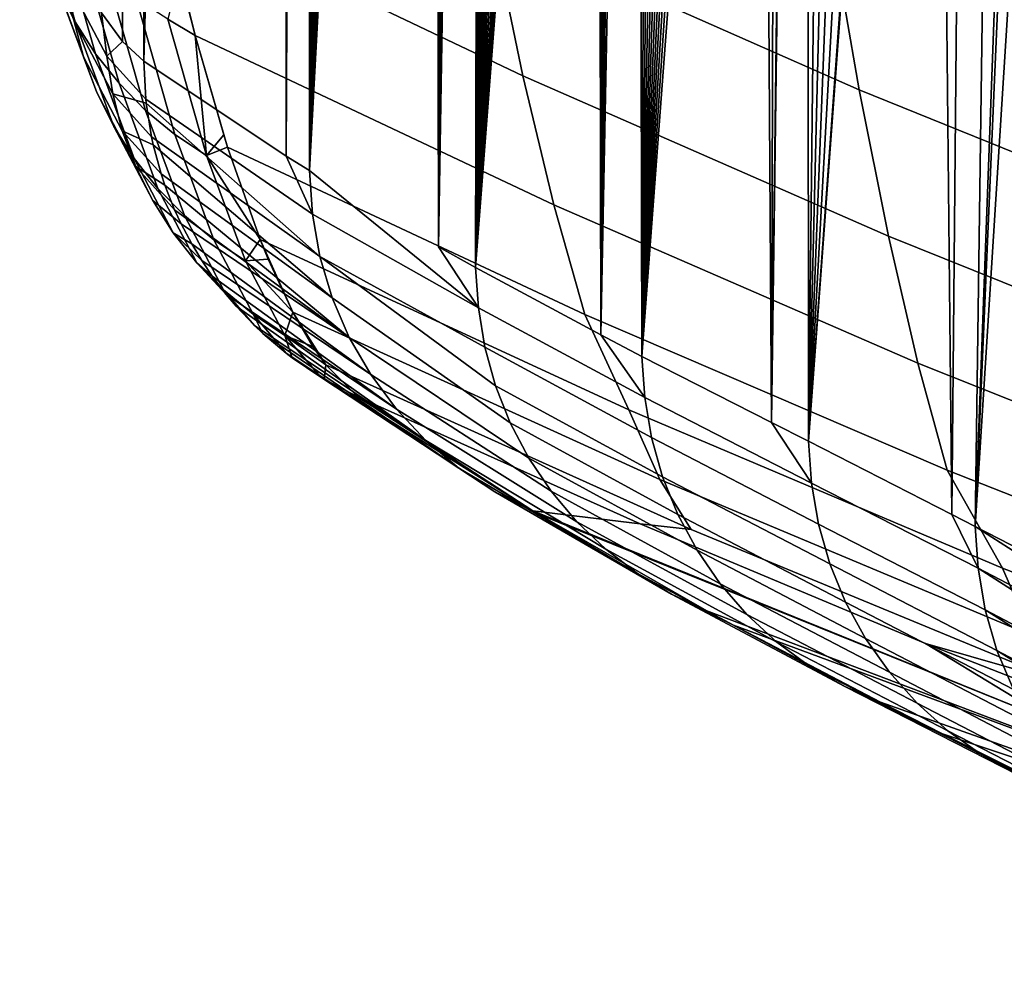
# Model space of a CAD drawing. Header units: metres. Extents: x -109 to 109, y -100 to 58.
# Tile 147 of 256: x -11.62 to -9.63, y -98.85 to -96.93. Entities that reach past the tile are written whole.
import ezdxf

# ---------------------------------------------------------------- set-up
doc = ezdxf.new("R2010")
doc.units = ezdxf.units.M
doc.layers.add('solid_21_062_100_XXX', color=7, linetype='CONTINUOUS')

msp = doc.modelspace()

# ---------------------------------------------------------------- linework, layer by layer
at = {"layer": 'solid_21_062_100_XXX'}
for points in [[(-11.184749, -83.72554, -12.329643), (-11.133983, -82.950745, -13.360293), (-11.132689, -83.348648, -13.386337), (-11.371697, -97.013657, -8.528762)], [(-11.132689, -83.348648, -13.386337), (-11.130467, -83.750809, -13.43123), (-11.371697, -97.013657, -8.528762)], [(-11.23726, -84.452362, -11.263592), (-11.184749, -83.72554, -12.329643), (-11.371697, -97.013657, -8.528762)], [(-11.130467, -83.750809, -13.43123), (-11.127299, -84.156433, -13.495315), (-11.371697, -97.013657, -8.528762)], [(-11.127299, -84.156433, -13.495315), (-11.123167, -84.564857, -13.578959), (-11.371697, -97.013657, -8.528762)], [(-11.291373, -85.129135, -10.165066), (-11.23726, -84.452362, -11.263592), (-11.371697, -97.013657, -8.528762)], [(-11.123167, -84.564857, -13.578959), (-11.118053, -84.975479, -13.682512), (-11.371697, -97.013657, -8.528762)], [(-11.118053, -84.975479, -13.682512), (-11.111943, -85.387596, -13.806301), (-11.371697, -97.013657, -8.528762)], [(-11.346963, -85.754303, -9.036602), (-11.291373, -85.129135, -10.165066), (-11.371697, -97.013657, -8.528762)], [(-11.111943, -85.387596, -13.806301), (-11.10482, -85.800499, -13.950652), (-11.371697, -97.013657, -8.528762)], [(-11.346963, -85.754303, -9.036602), (-11.371697, -97.013657, -8.528762), (-11.414532, -96.973763, -7.65951), (-11.403919, -86.326637, -7.880416)], [(-11.10482, -85.800499, -13.950652), (-11.096665, -86.213524, -14.115927), (-11.371697, -97.013657, -8.528762)], [(-11.096665, -86.213524, -14.115927), (-11.092196, -86.41983, -14.206519), (-11.371697, -97.013657, -8.528762)], [(-11.46212, -86.844894, -6.699015), (-11.403919, -86.326637, -7.880416), (-11.414532, -96.973763, -7.65951), (-11.457319, -96.91539, -6.791195)], [(-11.092196, -86.41983, -14.206519), (-11.091915, -86.432388, -14.212209), (-11.371697, -97.013657, -8.528762)], [(-11.091915, -86.432388, -14.212209), (-11.087464, -86.625954, -14.302434), (-11.371697, -97.013657, -8.528762)], [(-11.082468, -86.831726, -14.403735), (-11.083229, -97.205757, -14.382885), (-11.371697, -97.013657, -8.528762), (-11.087464, -86.625954, -14.302434)], [(-11.082468, -86.831726, -14.403735), (-11.077203, -87.037041, -14.510464), (-11.083229, -97.205757, -14.382885)], [(-11.077203, -87.037041, -14.510464), (-11.071671, -87.241882, -14.622621), (-11.083229, -97.205757, -14.382885)], [(-11.071671, -87.241882, -14.622621), (-11.065868, -87.446007, -14.740284), (-11.083229, -97.205757, -14.382885)], [(-11.065868, -87.446007, -14.740284), (-11.059794, -87.649467, -14.863435), (-11.083229, -97.205757, -14.382885)], [(-11.059794, -87.649467, -14.863435), (-11.053447, -87.852036, -14.992148), (-11.083229, -97.205757, -14.382885)], [(-11.053447, -87.852036, -14.992148), (-11.046825, -88.053696, -15.12643), (-11.083229, -97.205757, -14.382885)], [(-11.046825, -88.053696, -15.12643), (-11.039927, -88.254326, -15.26631), (-11.083229, -97.205757, -14.382885)], [(-11.032751, -88.453743, -15.411837), (-11.036413, -97.235077, -15.332955), (-11.083229, -97.205757, -14.382885), (-11.039927, -88.254326, -15.26631)], [(-11.032751, -88.453743, -15.411837), (-11.025297, -88.651978, -15.563001), (-11.036413, -97.235077, -15.332955)], [(-11.025297, -88.651978, -15.563001), (-11.017562, -88.848778, -15.71988), (-11.036413, -97.235077, -15.332955)], [(-11.017562, -88.848778, -15.71988), (-11.009546, -89.044174, -15.882452), (-11.036413, -97.235077, -15.332955)], [(-11.009546, -89.044174, -15.882452), (-11.001245, -89.238007, -16.05081), (-11.036413, -97.235077, -15.332955)], [(-11.001245, -89.238007, -16.05081), (-10.992659, -89.430199, -16.224979), (-11.036413, -97.235077, -15.332955)], [(-10.992659, -89.430199, -16.224979), (-10.983783, -89.620712, -16.404995), (-11.036413, -97.235077, -15.332955)], [(-10.983783, -89.620712, -16.404995), (-10.974614, -89.809364, -16.590969), (-11.036413, -97.235077, -15.332955)], [(-10.974614, -89.809364, -16.590969), (-10.965154, -89.996201, -16.782873), (-11.036413, -97.235077, -15.332955)], [(-10.965154, -89.996201, -16.782873), (-10.955393, -90.181, -16.980854), (-11.036413, -97.235077, -15.332955)], [(-10.955393, -90.181, -16.980854), (-10.945336, -90.363739, -17.184849), (-11.036413, -97.235077, -15.332955)], [(-10.945336, -90.363739, -17.184849), (-10.934972, -90.544403, -17.395094), (-11.036413, -97.235077, -15.332955)], [(-10.934972, -90.544403, -17.395094), (-10.92429, -90.722954, -17.611794), (-11.036413, -97.235077, -15.332955)], [(-10.92429, -90.722954, -17.611794), (-10.91329, -90.899376, -17.834929), (-11.036413, -97.235077, -15.332955)], [(-10.91329, -90.899376, -17.834929), (-10.901957, -91.073532, -18.064833), (-11.036413, -97.235077, -15.332955)], [(-10.901957, -91.073532, -18.064833), (-10.890293, -91.245468, -18.301441), (-11.036413, -97.235077, -15.332955)], [(-10.890293, -91.245468, -18.301441), (-10.878287, -91.414986, -18.54501), (-11.036413, -97.235077, -15.332955)], [(-10.878287, -91.414986, -18.54501), (-10.86595, -91.581902, -18.795305), (-11.036413, -97.235077, -15.332955)], [(-10.86595, -91.581902, -18.795305), (-10.853248, -91.746468, -19.05299), (-11.036413, -97.235077, -15.332955)], [(-10.853248, -91.746468, -19.05299), (-10.840121, -91.909119, -19.319296), (-11.036413, -97.235077, -15.332955)], [(-10.840121, -91.909119, -19.319296), (-10.826585, -92.06974, -19.593931), (-11.036413, -97.235077, -15.332955)], [(-10.826585, -92.06974, -19.593931), (-10.812636, -92.227791, -19.876909), (-11.036413, -97.235077, -15.332955)], [(-10.812636, -92.227791, -19.876909), (-10.798233, -92.383766, -20.169132), (-11.036413, -97.235077, -15.332955)], [(-10.798233, -92.383766, -20.169132), (-10.783514, -92.535919, -20.467768), (-11.036413, -97.235077, -15.332955)], [(-10.693788, -97.513451, -22.197104), (-11.036413, -97.235077, -15.332955), (-10.783514, -92.535919, -20.467768), (-10.774579, -97.389931, -20.646561)], [(-10.783514, -92.535919, -20.467768), (-10.768587, -92.682838, -20.770622), (-10.774579, -97.389931, -20.646561)], [(-10.768587, -92.682838, -20.770622), (-10.753413, -92.825005, -21.078478), (-10.774579, -97.389931, -20.646561)], [(-10.753413, -92.825005, -21.078478), (-10.73803, -92.961845, -21.3906), (-10.774579, -97.389931, -20.646561)], [(-10.73803, -92.961845, -21.3906), (-10.72244, -93.093407, -21.706913), (-10.774579, -97.389931, -20.646561)], [(-10.72244, -93.093407, -21.706913), (-10.706587, -93.219948, -22.028582), (-10.774579, -97.389931, -20.646561)], [(-10.690461, -93.341568, -22.35578), (-10.699709, -97.431541, -22.165974), (-10.774579, -97.389931, -20.646561), (-10.706587, -93.219948, -22.028582)], [(-10.690461, -93.341568, -22.35578), (-10.67405, -93.458183, -22.688753), (-10.699709, -97.431541, -22.165974)], [(-10.66675, -93.393692, -22.797489), (-10.657332, -93.56974, -23.027967), (-10.699709, -97.431541, -22.165974), (-10.67405, -93.458183, -22.688753)], [(-10.648019, -93.529724, -23.184093), (-10.64031, -93.676262, -23.373367), (-10.699709, -97.431541, -22.165974), (-10.657332, -93.56974, -23.027967)], [(-10.629107, -93.656708, -23.573597), (-10.62292, -93.77771, -23.726231), (-10.699709, -97.431541, -22.165974), (-10.64031, -93.676262, -23.373367)], [(-10.610032, -93.77475, -23.965738), (-10.605179, -93.874115, -24.086218), (-10.699709, -97.431541, -22.165974), (-10.62292, -93.77771, -23.726231)], [(-10.590804, -93.88398, -24.36026), (-10.587018, -93.965385, -24.454741), (-10.699709, -97.431541, -22.165974), (-10.605179, -93.874115, -24.086218)], [(-10.57144, -93.984566, -24.756914), (-10.568415, -94.051529, -24.832218), (-10.699709, -97.431541, -22.165974), (-10.587018, -93.965385, -24.454741)], [(-10.551951, -94.076683, -25.155464), (-10.549342, -94.132484, -25.219236), (-10.699709, -97.431541, -22.165974), (-10.568415, -94.051529, -24.832218)], [(-10.532352, -94.16053, -25.555683), (-10.529692, -94.208138, -25.617996), (-10.699709, -97.431541, -22.165974), (-10.549342, -94.132484, -25.219236)], [(-10.529692, -94.208138, -25.617996), (-10.509496, -94.278534, -26.027811), (-10.699709, -97.431541, -22.165974)], [(-10.509496, -94.278534, -26.027811), (-10.495632, -94.322403, -26.309139), (-10.699709, -97.431541, -22.165974)], [(-10.495632, -94.322403, -26.309139), (-10.481424, -94.363785, -26.597458), (-10.699709, -97.431541, -22.165974)], [(-10.481424, -94.363785, -26.597458), (-10.466924, -94.402771, -26.89172), (-10.699709, -97.431541, -22.165974)], [(-10.466924, -94.402771, -26.89172), (-10.452025, -94.439186, -27.194044), (-10.446206, -97.568047, -27.310507), (-10.699709, -97.431541, -22.165974)], [(-10.452025, -94.439186, -27.194044), (-10.436623, -94.472862, -27.506617), (-10.446206, -97.568047, -27.310507)], [(-10.433156, -94.464287, -27.5749), (-10.420798, -94.503983, -27.827744), (-10.446206, -97.568047, -27.310507), (-10.436623, -94.472862, -27.506617)], [(-10.413155, -94.503876, -27.981182), (-10.40451, -94.532425, -28.158291), (-10.446206, -97.568047, -27.310507), (-10.420798, -94.503983, -27.827744)], [(-10.393119, -94.537094, -28.387951), (-10.387594, -94.557854, -28.501564), (-10.446206, -97.568047, -27.310507), (-10.40451, -94.532425, -28.158291)], [(-10.387594, -94.557854, -28.501564), (-10.369926, -94.579987, -28.8601), (-10.362676, -97.611992, -29.005659), (-10.446206, -97.568047, -27.310507)], [(-10.352975, -94.585548, -29.202524), (-10.35158, -94.598991, -29.232416), (-10.362676, -97.611992, -29.005659), (-10.369926, -94.579987, -28.8601)], [(-10.35158, -94.598991, -29.232416), (-10.332569, -94.614899, -29.618206), (-10.362676, -97.611992, -29.005659)], [(-10.332569, -94.614899, -29.618206), (-10.312895, -94.627701, -30.017469), (-10.362676, -97.611992, -29.005659)], [(-10.312895, -94.627701, -30.017469), (-10.292899, -94.635933, -30.423262), (-10.362676, -97.611992, -29.005659)], [(-10.292899, -94.635933, -30.423262), (-10.272859, -94.647118, -30.829977), (-10.362676, -97.611992, -29.005659)], [(-10.272859, -94.647118, -30.829977), (-10.252823, -94.659134, -31.236563), (-10.362676, -97.611992, -29.005659)], [(-10.252823, -94.659134, -31.236563), (-10.232846, -94.670815, -31.641966), (-10.362676, -97.611992, -29.005659)], [(-10.232846, -94.670815, -31.641966), (-10.212791, -94.681999, -32.048954), (-10.362676, -97.611992, -29.005659)], [(-10.212791, -94.681999, -32.048954), (-10.192088, -94.693253, -32.469109), (-10.362676, -97.611992, -29.005659)], [(-10.192088, -94.693253, -32.469109), (-10.170104, -94.705177, -32.915241), (-10.362676, -97.611992, -29.005659)], [(-10.170104, -94.705177, -32.915241), (-10.146213, -94.718475, -33.400097), (-10.362676, -97.611992, -29.005659)], [(-10.146213, -94.718475, -33.400097), (-10.120015, -94.733505, -33.93174), (-10.100042, -97.746033, -34.335514), (-10.362676, -97.611992, -29.005659)], [(-10.120015, -94.733505, -33.93174), (-10.091498, -94.750237, -34.510456), (-10.100042, -97.746033, -34.335514)], [(-10.091498, -94.750237, -34.510456), (-10.063941, -94.766602, -35.069714), (-10.100042, -97.746033, -34.335514)], [(-10.063941, -94.766602, -35.069714), (-10.060683, -94.768539, -35.135815), (-10.100042, -97.746033, -34.335514)], [(-10.060683, -94.768539, -35.135815), (-10.027525, -94.788383, -35.80872), (-10.025493, -97.783768, -35.848404), (-10.100042, -97.746033, -34.335514)], [(-10.027525, -94.788383, -35.80872), (-9.991783, -94.809967, -36.534061), (-10.025493, -97.783768, -35.848404)], [(-9.991783, -94.809967, -36.534061), (-9.95318, -94.833595, -37.317459), (-10.025493, -97.783768, -35.848404)], [(-9.95318, -94.833595, -37.317459), (-9.911457, -94.859497, -38.164177), (-10.025493, -97.783768, -35.848404)], [(-9.911457, -94.859497, -38.164177), (-9.866383, -94.88784, -39.078915), (-10.025493, -97.783768, -35.848404)], [(-9.866383, -94.88784, -39.078915), (-9.817718, -94.918777, -40.066521), (-10.025493, -97.783768, -35.848404)], [(-9.817718, -94.918777, -40.066521), (-9.813664, -94.921371, -40.148773), (-10.025493, -97.783768, -35.848404)], [(-9.813664, -94.921371, -40.148773), (-9.765165, -94.952545, -41.133007), (-9.735167, -97.932297, -41.74025), (-10.025493, -97.783768, -35.848404)], [(-9.765165, -94.952545, -41.133007), (-9.708405, -94.989388, -42.284878), (-9.735167, -97.932297, -41.74025)], [(-9.647088, -95.029549, -43.52924), (-9.687869, -97.956558, -42.700089), (-9.735167, -97.932297, -41.74025), (-9.708405, -94.989388, -42.284878)], [(-9.647088, -95.029549, -43.52924), (-9.580839, -95.073257, -44.873665), (-9.687869, -97.956558, -42.700089)], [(-9.580839, -95.073257, -44.873665), (-9.563709, -95.084602, -45.221306), (-9.687869, -97.956558, -42.700089)], [(-9.563709, -95.084602, -45.221306), (-9.509239, -95.120773, -46.326714), (-9.687869, -97.956558, -42.700089)], [(-9.509239, -95.120773, -46.326714), (-9.431821, -95.172348, -47.897823), (-9.351425, -98.129242, -49.52784), (-9.687869, -97.956558, -42.700089)], [(-10.039292, -96.361504, 3.110634), (-9.981109, -96.736069, 1.856216), (-9.223757, -97.044914, 1.933067), (-9.278634, -96.673645, 3.198498)], [(-11.397759, -96.39035, 0.441914), (-11.332914, -96.695396, -0.812536), (-10.60371, -97.043541, -0.748028), (-10.665829, -96.742813, 0.518331)], [(-10.727475, -96.403214, 1.773397), (-10.665829, -96.742813, 0.518331), (-9.922497, -97.071869, 0.589619), (-9.981109, -96.736069, 1.856216)], [(-11.623066, -96.59124, -2.145751), (-11.545171, -96.865082, -3.726419), (-11.510932, -96.933662, -3.714224), (-11.588958, -96.659355, -2.130895)], [(-11.60259, -96.643318, -3.763227), (-11.524652, -96.854118, -5.34481), (-11.513163, -96.930328, -5.335592), (-11.591247, -96.719131, -3.751052)], [(-11.588958, -96.659355, -2.130895), (-11.510932, -96.933662, -3.714224), (-11.469687, -96.998322, -3.702285), (-11.547837, -96.723579, -2.116446)], [(-11.332914, -96.695396, -0.812536), (-11.267618, -96.961426, -2.077315), (-10.541268, -97.304955, -2.024461), (-10.60371, -97.043541, -0.748028)], [(-11.332914, -96.695396, -0.812536), (-11.29957, -96.836372, -1.458262), (-11.267618, -96.961426, -2.077315)], [(-11.591247, -96.719131, -3.751052), (-11.513163, -96.930328, -5.335592), (-11.493812, -97.004898, -5.326172), (-11.572039, -96.79332, -3.738739)], [(-11.547837, -96.723579, -2.116446), (-11.469687, -96.998322, -3.702285), (-11.42188, -97.058365, -3.69073), (-11.500144, -96.783218, -2.102561)], [(-9.981109, -96.736069, 1.856216), (-9.922497, -97.071869, 0.589619), (-9.168522, -97.377136, 0.65576), (-9.223757, -97.044914, 1.933067)], [(-10.665829, -96.742813, 0.518331), (-10.60371, -97.043541, -0.748028), (-9.86349, -97.3685, -0.687942), (-9.922497, -97.071869, 0.589619)], [(-11.572039, -96.79332, -3.738739), (-11.493812, -97.004898, -5.326172), (-11.466806, -97.077042, -5.316652), (-11.545171, -96.865082, -3.726419)], [(-11.500144, -96.783218, -2.102561), (-11.42188, -97.058365, -3.69073), (-11.36802, -97.113152, -3.679682), (-11.44639, -96.837639, -2.089386)], [(-11.44639, -96.837639, -2.089386), (-11.36802, -97.113152, -3.679682), (-11.308686, -97.162094, -3.66926), (-11.38715, -96.886246, -2.077064)], [(-11.323058, -96.928535, -2.065727), (-11.267618, -96.961426, -2.077315), (-11.29957, -96.836372, -1.458262)], [(-11.524652, -96.854118, -5.34481), (-11.457319, -96.91539, -6.791195), (-11.446376, -97.003174, -6.933266)], [(-11.524652, -96.854118, -5.34481), (-11.446376, -97.003174, -6.933266), (-11.434741, -97.079659, -6.927014), (-11.513163, -96.930328, -5.335592)], [(-11.545171, -96.865082, -3.726419), (-11.466806, -97.077042, -5.316652), (-11.432435, -97.145981, -5.307132), (-11.510932, -96.933662, -3.714224)], [(-11.38715, -96.886246, -2.077064), (-11.308686, -97.162094, -3.66926), (-11.244514, -97.204666, -3.659575), (-11.323058, -96.928535, -2.065727)], [(-11.446376, -97.003174, -6.933266), (-11.457319, -96.91539, -6.791195), (-11.414532, -96.973763, -7.65951)], [(-11.513163, -96.930328, -5.335592), (-11.434741, -97.079659, -6.927014), (-11.415247, -97.15451, -6.920498), (-11.493812, -97.004898, -5.326172)], [(-11.510932, -96.933662, -3.714224), (-11.432435, -97.145981, -5.307132), (-11.391067, -97.210976, -5.297715), (-11.469687, -96.998322, -3.702285)], [(-11.323058, -96.928535, -2.065727), (-11.244514, -97.204666, -3.659575), (-11.267618, -96.961426, -2.077315)], [(-11.367897, -97.09034, -8.525873), (-11.446376, -97.003174, -6.933266), (-11.414532, -96.973763, -7.65951), (-11.371697, -97.013657, -8.528762)], [(-11.267618, -96.961426, -2.077315), (-11.201939, -97.188072, -3.351219), (-10.478534, -97.526718, -3.309724), (-10.541268, -97.304955, -2.024461)], [(-11.267618, -96.961426, -2.077315), (-11.209903, -97.162758, -3.196663), (-11.201939, -97.188072, -3.351219)], [(-11.244514, -97.204666, -3.659575), (-11.209903, -97.162758, -3.196663), (-11.267618, -96.961426, -2.077315)], [(-11.469687, -96.998322, -3.702285), (-11.391067, -97.210976, -5.297715), (-11.343143, -97.271332, -5.288501), (-11.42188, -97.058365, -3.69073)], [(-11.493812, -97.004898, -5.326172), (-11.415247, -97.15451, -6.920498), (-11.388103, -97.226913, -6.913785), (-11.466806, -97.077042, -5.316652)], [(-11.446376, -97.003174, -6.933266), (-11.367897, -97.09034, -8.525873), (-11.367, -97.098747, -8.525533), (-11.434741, -97.079659, -6.927014)], [(-11.367897, -97.09034, -8.525873), (-11.371697, -97.013657, -8.528762), (-11.083229, -97.205757, -14.382885), (-11.030107, -97.323769, -15.357218)], [(-11.42188, -97.058365, -3.69073), (-11.343143, -97.271332, -5.288501), (-11.289179, -97.326401, -5.27959), (-11.36802, -97.113152, -3.679682)], [(-10.60371, -97.043541, -0.748028), (-10.541268, -97.304955, -2.024461), (-9.80423, -97.625549, -1.975243), (-9.86349, -97.3685, -0.687942)], [(-11.466806, -97.077042, -5.316652), (-11.388103, -97.226913, -6.913785), (-11.3536, -97.296104, -6.906949), (-11.432435, -97.145981, -5.307132)], [(-11.434741, -97.079659, -6.927014), (-11.367, -97.098747, -8.525533), (-11.356116, -97.166992, -8.522593)], [(-11.434741, -97.079659, -6.927014), (-11.356116, -97.166992, -8.522593), (-11.352676, -97.182739, -8.521869), (-11.415247, -97.15451, -6.920498)], [(-9.922497, -97.071869, 0.589619), (-9.86349, -97.3685, -0.687942), (-9.112963, -97.669922, -0.632202), (-9.168522, -97.377136, 0.65576)], [(-11.367, -97.098747, -8.525533), (-11.367897, -97.09034, -8.525873), (-11.030107, -97.323769, -15.357218), (-11.015063, -97.409668, -15.353869)], [(-11.356116, -97.166992, -8.522593), (-11.367, -97.098747, -8.525533), (-11.015063, -97.409668, -15.353869)], [(-11.36802, -97.113152, -3.679682), (-11.289179, -97.326401, -5.27959), (-11.229751, -97.375595, -5.271077), (-11.308686, -97.162094, -3.66926)], [(-11.432435, -97.145981, -5.307132), (-11.3536, -97.296104, -6.906949), (-11.312106, -97.361336, -6.900062), (-11.391067, -97.210976, -5.297715)], [(-11.415247, -97.15451, -6.920498), (-11.352676, -97.182739, -8.521869), (-11.33648, -97.241997, -8.518984)], [(-11.415247, -97.15451, -6.920498), (-11.33648, -97.241997, -8.518984), (-11.328913, -97.264549, -8.517817), (-11.388103, -97.226913, -6.913785)], [(-11.356116, -97.166992, -8.522593), (-11.015063, -97.409668, -15.353869), (-10.990147, -97.493233, -15.350106), (-11.352676, -97.182739, -8.521869)], [(-11.308686, -97.162094, -3.66926), (-11.229751, -97.375595, -5.271077), (-11.165497, -97.418388, -5.263052), (-11.244514, -97.204666, -3.659575)], [(-11.244514, -97.204666, -3.659575), (-11.201939, -97.188072, -3.351219), (-11.209903, -97.162758, -3.196663)], [(-11.33648, -97.241997, -8.518984), (-11.352676, -97.182739, -8.521869), (-10.990147, -97.493233, -15.350106)], [(-11.244514, -97.204666, -3.659575), (-11.135937, -97.375031, -4.633167), (-11.201939, -97.188072, -3.351219)], [(-11.201939, -97.188072, -3.351219), (-11.135937, -97.375031, -4.633167), (-10.389593, -97.720047, -4.601507), (-10.478534, -97.526718, -3.309724)], [(-11.391067, -97.210976, -5.297715), (-11.312106, -97.361336, -6.900062), (-11.264068, -97.421913, -6.893198), (-11.343143, -97.271332, -5.288501)], [(-11.244514, -97.204666, -3.659575), (-11.165497, -97.418388, -5.263052), (-11.135937, -97.375031, -4.633167)], [(-11.030107, -97.323769, -15.357218), (-11.083229, -97.205757, -14.382885), (-11.036413, -97.235077, -15.332955)], [(-11.388103, -97.226913, -6.913785), (-11.328913, -97.264549, -8.517817), (-11.309198, -97.314552, -8.515083)], [(-11.388103, -97.226913, -6.913785), (-11.309198, -97.314552, -8.515083), (-11.296016, -97.343109, -8.513429), (-11.3536, -97.296104, -6.906949)], [(-10.693788, -97.513451, -22.197104), (-11.030107, -97.323769, -15.357218), (-11.036413, -97.235077, -15.332955)], [(-11.33648, -97.241997, -8.518984), (-10.990147, -97.493233, -15.350106), (-10.955694, -97.573311, -15.345979), (-11.328913, -97.264549, -8.517817)], [(-11.343143, -97.271332, -5.288501), (-11.264068, -97.421913, -6.893198), (-11.209997, -97.47718, -6.88643), (-11.289179, -97.326401, -5.27959)], [(-11.309198, -97.314552, -8.515083), (-11.328913, -97.264549, -8.517817), (-10.955694, -97.573311, -15.345979)], [(-11.312106, -97.361336, -6.900062), (-11.3536, -97.296104, -6.906949), (-11.296016, -97.343109, -8.513429), (-11.274563, -97.383888, -8.510935)], [(-11.296016, -97.343109, -8.513429), (-11.309198, -97.314552, -8.515083), (-10.955694, -97.573311, -15.345979)], [(-10.541268, -97.304955, -2.024461), (-10.478534, -97.526718, -3.309724), (-9.744741, -97.842697, -3.271038), (-9.80423, -97.625549, -1.975243)], [(-11.289179, -97.326401, -5.27959), (-11.209997, -97.47718, -6.88643), (-11.150476, -97.526558, -6.879832), (-11.229751, -97.375595, -5.271077)], [(-10.693788, -97.513451, -22.197104), (-10.680836, -97.593338, -22.194288), (-11.015063, -97.409668, -15.353869), (-11.030107, -97.323769, -15.357218)], [(-11.274563, -97.383888, -8.510935), (-11.296016, -97.343109, -8.513429), (-10.955694, -97.573311, -15.345979), (-10.912172, -97.648834, -15.341542)], [(-11.312106, -97.361336, -6.900062), (-11.274563, -97.383888, -8.510935), (-11.254411, -97.417412, -8.508761)], [(-11.264068, -97.421913, -6.893198), (-11.312106, -97.361336, -6.900062), (-11.254411, -97.417412, -8.508761), (-11.232944, -97.449265, -8.506581)], [(-11.229751, -97.375595, -5.271077), (-11.150476, -97.526558, -6.879832), (-11.086139, -97.569504, -6.873473), (-11.165497, -97.418388, -5.263052)], [(-11.165497, -97.418388, -5.263052), (-11.119678, -97.414856, -4.949208), (-11.135937, -97.375031, -4.633167)], [(-11.135937, -97.375031, -4.633167), (-11.069671, -97.522011, -5.921808), (-10.326495, -97.861465, -5.901016), (-10.389593, -97.720047, -4.601507)], [(-11.135937, -97.375031, -4.633167), (-11.119678, -97.414856, -4.949208), (-11.069671, -97.522011, -5.921808)], [(-9.86349, -97.3685, -0.687942), (-9.80423, -97.625549, -1.975243), (-9.057205, -97.922874, -1.929593), (-9.112963, -97.669922, -0.632202)], [(-11.254411, -97.417412, -8.508761), (-11.274563, -97.383888, -8.510935), (-10.912172, -97.648834, -15.341542)], [(-10.693788, -97.513451, -22.197104), (-10.774579, -97.389931, -20.646561), (-10.699709, -97.431541, -22.165974)], [(-11.232944, -97.449265, -8.506581), (-11.254411, -97.417412, -8.508761), (-10.912172, -97.648834, -15.341542), (-10.86017, -97.718773, -15.336858)], [(-11.165497, -97.418388, -5.263052), (-11.069671, -97.522011, -5.921808), (-11.119678, -97.414856, -4.949208)], [(-11.165497, -97.418388, -5.263052), (-11.086139, -97.569504, -6.873473), (-11.069671, -97.522011, -5.921808)], [(-10.629583, -97.74659, -22.187586), (-10.990147, -97.493233, -15.350106), (-11.015063, -97.409668, -15.353869), (-10.659351, -97.671356, -22.191103)], [(-10.680836, -97.593338, -22.194288), (-10.659351, -97.671356, -22.191103), (-11.015063, -97.409668, -15.353869)], [(-11.264068, -97.421913, -6.893198), (-11.232944, -97.449265, -8.506581), (-11.204637, -97.486496, -8.503875)], [(-11.209997, -97.47718, -6.88643), (-11.264068, -97.421913, -6.893198), (-11.204637, -97.486496, -8.503875), (-11.18479, -97.509964, -8.50207)], [(-10.693788, -97.513451, -22.197104), (-10.699709, -97.431541, -22.165974), (-10.446206, -97.568047, -27.310507), (-10.356567, -97.694885, -29.037365)], [(-11.204637, -97.486496, -8.503875), (-11.232944, -97.449265, -8.506581), (-10.86017, -97.718773, -15.336858)], [(-11.209997, -97.47718, -6.88643), (-11.18479, -97.509964, -8.50207), (-11.147337, -97.549461, -8.498834)], [(-11.150476, -97.526558, -6.879832), (-11.209997, -97.47718, -6.88643), (-11.147337, -97.549461, -8.498834), (-11.130613, -97.565353, -8.49745)], [(-11.18479, -97.509964, -8.50207), (-11.204637, -97.486496, -8.503875), (-10.86017, -97.718773, -15.336858), (-10.800394, -97.782173, -15.331987)], [(-10.59188, -97.818161, -22.183777), (-10.955694, -97.573311, -15.345979), (-10.990147, -97.493233, -15.350106), (-10.629583, -97.74659, -22.187586)], [(-11.147337, -97.549461, -8.498834), (-11.18479, -97.509964, -8.50207), (-10.800394, -97.782173, -15.331987)], [(-10.356567, -97.694885, -29.037365), (-10.343122, -97.776245, -29.03462), (-10.680836, -97.593338, -22.194288), (-10.693788, -97.513451, -22.197104)], [(-11.150476, -97.526558, -6.879832), (-11.130613, -97.565353, -8.49745), (-11.083251, -97.605499, -8.493702)], [(-11.086139, -97.569504, -6.873473), (-11.150476, -97.526558, -6.879832), (-11.083251, -97.605499, -8.493702), (-11.070997, -97.614838, -8.492769)], [(-11.086139, -97.569504, -6.873473), (-11.02903, -97.592087, -6.712646), (-11.069671, -97.522011, -5.921808)], [(-11.069671, -97.522011, -5.921808), (-11.003193, -97.628754, -7.215738), (-10.263266, -97.96244, -7.205547), (-10.326495, -97.861465, -5.901016)], [(-11.069671, -97.522011, -5.921808), (-11.02903, -97.592087, -6.712646), (-11.003193, -97.628754, -7.215738)], [(-10.478534, -97.526718, -3.309724), (-10.389593, -97.720047, -4.601507), (-9.632486, -98.041039, -4.572112), (-9.744741, -97.842697, -3.271038)], [(-11.130613, -97.565353, -8.49745), (-11.147337, -97.549461, -8.498834), (-10.800394, -97.782173, -15.331987), (-10.733651, -97.838188, -15.327)], [(-11.083251, -97.605499, -8.493702), (-11.130613, -97.565353, -8.49745), (-10.733651, -97.838188, -15.327)], [(-11.086139, -97.569504, -6.873473), (-11.003193, -97.628754, -7.215738), (-11.02903, -97.592087, -6.712646)], [(-11.013209, -97.653885, -8.488546), (-11.006577, -97.657883, -8.488079), (-11.003193, -97.628754, -7.215738), (-11.086139, -97.569504, -6.873473)], [(-11.086139, -97.569504, -6.873473), (-11.070997, -97.614838, -8.492769), (-11.013209, -97.653885, -8.488546)], [(-10.54668, -97.885231, -22.179722), (-10.912172, -97.648834, -15.341542), (-10.955694, -97.573311, -15.345979), (-10.59188, -97.818161, -22.183777)], [(-10.356567, -97.694885, -29.037365), (-10.446206, -97.568047, -27.310507), (-10.362676, -97.611992, -29.005659)], [(-10.343122, -97.776245, -29.03462), (-10.320827, -97.855629, -29.031492), (-10.659351, -97.671356, -22.191103), (-10.680836, -97.593338, -22.194288)], [(-11.070997, -97.614838, -8.492769), (-11.083251, -97.605499, -8.493702), (-10.733651, -97.838188, -15.327), (-10.660846, -97.886055, -15.321959)], [(-11.013209, -97.653885, -8.488546), (-11.070997, -97.614838, -8.492769), (-10.660846, -97.886055, -15.321959)], [(-10.356567, -97.694885, -29.037365), (-10.362676, -97.611992, -29.005659), (-10.100042, -97.746033, -34.335514), (-10.01933, -97.868668, -35.877987)], [(-11.006577, -97.657883, -8.488079), (-10.938093, -97.694008, -8.483891), (-11.003193, -97.628754, -7.215738)], [(-10.263266, -97.96244, -7.205547), (-11.003193, -97.628754, -7.215738), (-10.938093, -97.694008, -8.483891), (-10.366152, -97.950897, -8.483459)], [(-9.80423, -97.625549, -1.975243), (-9.744741, -97.842697, -3.271038), (-9.001278, -98.135689, -3.235162), (-9.057205, -97.922874, -1.929593)], [(-11.006577, -97.657883, -8.488079), (-11.013209, -97.653885, -8.488546), (-10.660846, -97.886055, -15.321959), (-10.583433, -97.92485, -15.30856)], [(-11.006577, -97.657883, -8.488079), (-10.583433, -97.92485, -15.30856), (-10.938093, -97.694008, -8.483891)], [(-10.494513, -97.947029, -22.175467), (-10.86017, -97.718773, -15.336858), (-10.912172, -97.648834, -15.341542), (-10.54668, -97.885231, -22.179722)], [(-10.320827, -97.855629, -29.031492), (-10.289949, -97.932076, -29.028015), (-10.629583, -97.74659, -22.187586), (-10.659351, -97.671356, -22.191103)], [(-10.583433, -97.92485, -15.30856), (-10.366152, -97.950897, -8.483459), (-10.938093, -97.694008, -8.483891)], [(-10.01933, -97.868668, -35.877987), (-10.005387, -97.951515, -35.875229), (-10.343122, -97.776245, -29.03462), (-10.356567, -97.694885, -29.037365)], [(-10.435984, -98.002831, -22.171062), (-10.800394, -97.782173, -15.331987), (-10.86017, -97.718773, -15.336858), (-10.494513, -97.947029, -22.175467)], [(-10.389593, -97.720047, -4.601507), (-10.326495, -97.861465, -5.901016), (-9.572892, -98.177231, -5.881789), (-9.632486, -98.041039, -4.572112)], [(-10.289949, -97.932076, -29.028015), (-10.250865, -98.004646, -29.024235), (-10.59188, -97.818161, -22.183777), (-10.629583, -97.74659, -22.187586)], [(-10.01933, -97.868668, -35.877987), (-10.100042, -97.746033, -34.335514), (-10.025493, -97.783768, -35.848404)], [(-10.005387, -97.951515, -35.875229), (-9.982269, -98.032265, -35.872074), (-10.320827, -97.855629, -29.031492), (-10.343122, -97.776245, -29.03462)], [(-10.371777, -98.051979, -22.166559), (-10.733651, -97.838188, -15.327), (-10.800394, -97.782173, -15.331987), (-10.435984, -98.002831, -22.171062)], [(-10.01933, -97.868668, -35.877987), (-10.025493, -97.783768, -35.848404), (-9.735167, -97.932297, -41.74025), (-9.682084, -98.041122, -42.718758)], [(-10.250865, -98.004646, -29.024235), (-10.204046, -98.072472, -29.020193), (-10.54668, -97.885231, -22.179722), (-10.59188, -97.818161, -22.183777)], [(-10.30264, -98.093903, -22.16201), (-10.660846, -97.886055, -15.321959), (-10.733651, -97.838188, -15.327), (-10.371777, -98.051979, -22.166559)], [(-9.982269, -98.032265, -35.872074), (-9.950266, -98.109909, -35.868557), (-10.289949, -97.932076, -29.028015), (-10.320827, -97.855629, -29.031492)], [(-9.744741, -97.842697, -3.271038), (-9.632486, -98.041039, -4.572112), (-8.865385, -98.337669, -4.544944), (-9.001278, -98.135689, -3.235162)], [(-10.326495, -97.861465, -5.901016), (-10.263266, -97.96244, -7.205547), (-9.513221, -98.272766, -7.196137), (-9.572892, -98.177231, -5.881789)], [(-9.682084, -98.041122, -42.718758), (-9.667619, -98.125549, -42.715923), (-10.005387, -97.951515, -35.875229), (-10.01933, -97.868668, -35.877987)], [(-10.30264, -98.093903, -22.16201), (-10.231132, -98.127159, -22.123295), (-10.572253, -97.931618, -15.524331), (-10.660846, -97.886055, -15.321959)], [(-10.660846, -97.886055, -15.321959), (-10.572253, -97.931618, -15.524331), (-10.583433, -97.92485, -15.30856)], [(-10.204046, -98.072472, -29.020193), (-10.15006, -98.134735, -29.01594), (-10.494513, -97.947029, -22.175467), (-10.54668, -97.885231, -22.179722)], [(-10.583433, -97.92485, -15.30856), (-9.521748, -98.356041, -15.316915), (-9.788101, -98.193947, -8.483183), (-10.366152, -97.950897, -8.483459)], [(-9.521748, -98.356041, -15.316915), (-10.583433, -97.92485, -15.30856), (-10.572253, -97.931618, -15.524331)], [(-10.572253, -97.931618, -15.524331), (-10.231132, -98.127159, -22.123295), (-9.139761, -98.540649, -22.156034), (-9.521748, -98.356041, -15.316915)], [(-9.950266, -98.109909, -35.868557), (-9.909779, -98.183464, -35.864727), (-10.250865, -98.004646, -29.024235), (-10.289949, -97.932076, -29.028015)], [(-9.682084, -98.041122, -42.718758), (-9.735167, -97.932297, -41.74025), (-9.687869, -97.956558, -42.700089)], [(-10.15006, -98.134735, -29.01594), (-10.08956, -98.190666, -29.011528), (-10.435984, -98.002831, -22.171062), (-10.494513, -97.947029, -22.175467)], [(-9.513221, -98.272766, -7.196137), (-10.263266, -97.96244, -7.205547), (-10.366152, -97.950897, -8.483459), (-9.788101, -98.193947, -8.483183)], [(-9.667619, -98.125549, -42.715923), (-9.643622, -98.207756, -42.712673), (-9.982269, -98.032265, -35.872074), (-10.005387, -97.951515, -35.875229)], [(-9.350205, -98.172951, -49.526649), (-9.687869, -97.956558, -42.700089), (-9.351425, -98.129242, -49.52784)], [(-9.350205, -98.172951, -49.526649), (-9.346441, -98.216515, -49.525337), (-9.682084, -98.041122, -42.718758), (-9.687869, -97.956558, -42.700089)], [(-10.08956, -98.190666, -29.011528), (-10.023278, -98.239609, -29.00701), (-10.371777, -98.051979, -22.166559), (-10.435984, -98.002831, -22.171062)], [(-9.909779, -98.183464, -35.864727), (-9.861316, -98.252022, -35.860626), (-10.204046, -98.072472, -29.020193), (-10.250865, -98.004646, -29.024235)], [(-9.643622, -98.207756, -42.712673), (-9.610411, -98.286674, -42.709053), (-9.950266, -98.109909, -35.868557), (-9.982269, -98.032265, -35.872074)], [(-10.023278, -98.239609, -29.00701), (-9.952017, -98.28096, -29.002441), (-10.30264, -98.093903, -22.16201), (-10.371777, -98.051979, -22.166559)], [(-9.340146, -98.259781, -49.523911), (-9.331341, -98.302597, -49.522369), (-9.667619, -98.125549, -42.715923), (-9.682084, -98.041122, -42.718758)], [(-9.346441, -98.216515, -49.525337), (-9.340146, -98.259781, -49.523911), (-9.682084, -98.041122, -42.718758)], [(-9.632486, -98.041039, -4.572112), (-9.572892, -98.177231, -5.881789), (-8.809609, -98.468979, -5.864022), (-8.865385, -98.337669, -4.544944)], [(-9.861316, -98.252022, -35.860626), (-9.805487, -98.314705, -35.856312), (-10.15006, -98.134735, -29.01594), (-10.204046, -98.072472, -29.020193)], [(-9.952017, -98.28096, -29.002441), (-9.879475, -98.312759, -28.942537), (-10.177382, -98.156349, -23.165194), (-10.30264, -98.093903, -22.16201)], [(-10.30264, -98.093903, -22.16201), (-10.177382, -98.156349, -23.165194), (-10.231132, -98.127159, -22.123295)], [(-9.610411, -98.286674, -42.709053), (-9.568416, -98.361275, -42.705105), (-9.909779, -98.183464, -35.864727), (-9.950266, -98.109909, -35.868557)], [(-9.139761, -98.540649, -22.156034), (-10.231132, -98.127159, -22.123295), (-10.177382, -98.156349, -23.165194)], [(-9.805487, -98.314705, -35.856312), (-9.742992, -98.370743, -35.851833), (-10.08956, -98.190666, -29.011528), (-10.15006, -98.134735, -29.01594)], [(-9.320056, -98.344833, -49.520721), (-9.306329, -98.38633, -49.51897), (-9.643622, -98.207756, -42.712673), (-9.667619, -98.125549, -42.715923)], [(-9.331341, -98.302597, -49.522369), (-9.320056, -98.344833, -49.520721), (-9.667619, -98.125549, -42.715923)], [(-10.177382, -98.156349, -23.165194), (-9.879475, -98.312759, -28.942537), (-8.819286, -98.68911, -28.996519), (-9.139761, -98.540649, -22.156034)], [(-9.742992, -98.370743, -35.851833), (-9.674619, -98.419411, -35.847248), (-10.023278, -98.239609, -29.00701), (-10.08956, -98.190666, -29.011528)], [(-9.568416, -98.361275, -42.705105), (-9.518187, -98.43058, -42.70089), (-9.861316, -98.252022, -35.860626), (-9.909779, -98.183464, -35.864727)], [(-9.513221, -98.272766, -7.196137), (-9.788101, -98.193947, -8.483183), (-9.204276, -98.423027, -8.483077)], [(-9.521748, -98.356041, -15.316915), (-9.204276, -98.423027, -8.483077), (-9.788101, -98.193947, -8.483183)], [(-9.290208, -98.426956, -49.517128), (-9.271746, -98.46656, -49.515194), (-9.610411, -98.286674, -42.709053), (-9.643622, -98.207756, -42.712673)], [(-9.306329, -98.38633, -49.51897), (-9.290208, -98.426956, -49.517128), (-9.643622, -98.207756, -42.712673)], [(-9.674619, -98.419411, -35.847248), (-9.601223, -98.460114, -35.842613), (-9.952017, -98.28096, -29.002441), (-10.023278, -98.239609, -29.00701)], [(-9.518187, -98.43058, -42.70089), (-9.460379, -98.49369, -42.696453), (-9.805487, -98.314705, -35.856312), (-9.861316, -98.252022, -35.860626)], [(-9.952017, -98.28096, -29.002441), (-9.527468, -98.490463, -35.765171), (-9.754161, -98.376587, -31.372501)], [(-9.601223, -98.460114, -35.842613), (-9.527468, -98.490463, -35.765171), (-9.952017, -98.28096, -29.002441)], [(-9.952017, -98.28096, -29.002441), (-9.754161, -98.376587, -31.372501), (-9.879475, -98.312759, -28.942537)], [(-8.819286, -98.68911, -28.996519), (-9.879475, -98.312759, -28.942537), (-9.754161, -98.376587, -31.372501)], [(-9.460379, -98.49369, -42.696453), (-9.395747, -98.549782, -42.691856), (-9.742992, -98.370743, -35.851833), (-9.805487, -98.314705, -35.856312)], [(-9.395747, -98.549782, -42.691856), (-9.325136, -98.598114, -42.68716), (-9.674619, -98.419411, -35.847248), (-9.742992, -98.370743, -35.851833)], [(-9.754161, -98.376587, -31.372501), (-9.527468, -98.490463, -35.765171), (-8.438828, -98.849945, -35.83651), (-8.819286, -98.68911, -28.996519)], [(-9.325136, -98.598114, -42.68716), (-9.249466, -98.638062, -42.68243), (-9.601223, -98.460114, -35.842613), (-9.674619, -98.419411, -35.847248)]]:
    msp.add_3dface(points, dxfattribs=at)

doc.saveas('drawing.dxf')
